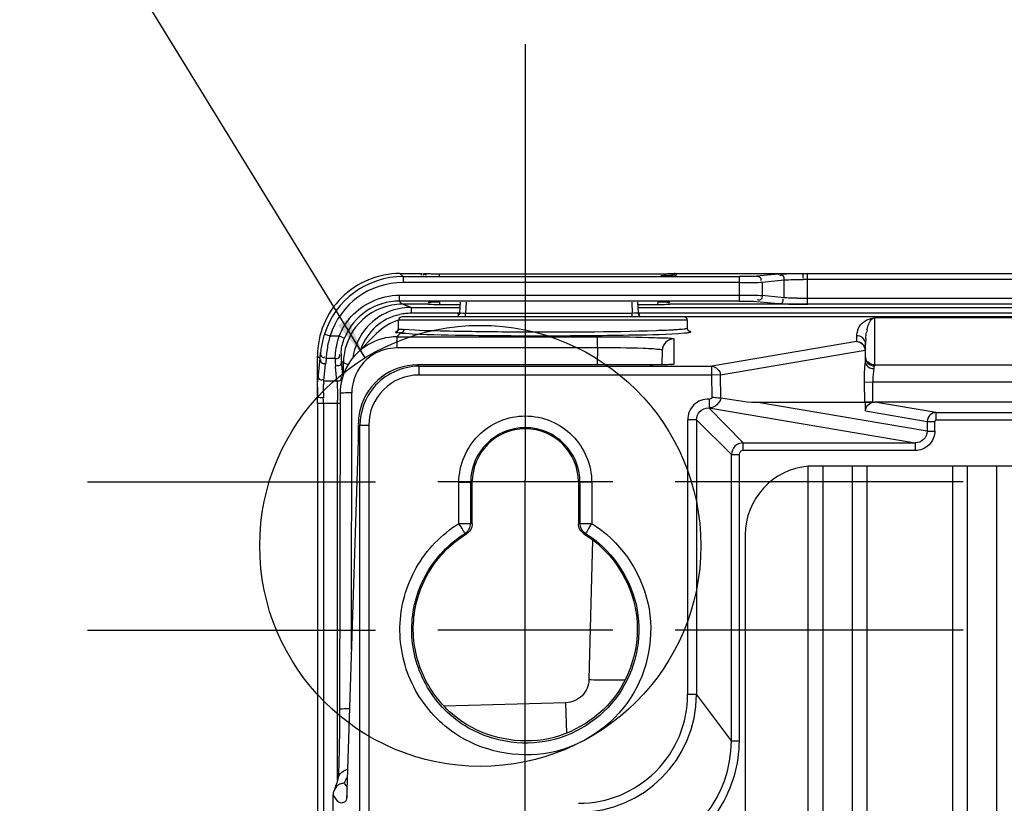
# Model space of a CAD drawing. Header units: inches. Extents: x 0 to 117, y 0 to 83.
# Tile 67 of 74: x 74.88 to 78.17, y 53.83 to 56.45. Entities that reach past the tile are written whole.
import ezdxf

# ---------------------------------------------------------------- set-up
doc = ezdxf.new("R2010")
doc.units = ezdxf.units.IN
doc.header["$LTSCALE"] = 6.431102
doc.header["$MEASUREMENT"] = 0
doc.linetypes.add('CENTER', pattern=[0.6, 0.375, -0.075, 0.075, -0.075])
doc.layers.get('0').update_dxf_attribs({"linetype": 'CONTINUOUS'})
doc.layers.add('DEFAULT_1', color=7, linetype='CENTER')
doc.styles.get("Standard").update_dxf_attribs({"font": 'txt', "width": 0.8})
doc.dimstyles.get("Standard").update_dxf_attribs({"dimtxt": 0.78125, "dimasz": 0.14, "dimexe": 0.18, "dimexo": 0.0625, "dimgap": 0.09, "dimtad": 1, "dimdec": 3, "dimzin": 4, "dimdsep": 46, "dimtxsty": 'STANDARD', "dimblk": '_FILLED', "dimblk1": '_FILLED', "dimblk2": '_FILLED', "dimcen": 0.09, "dimadec": 0, "dimazin": 0, "dimtp": 0.001, "dimtm": 0.001, "dimtfac": 1, "dimtdec": 3, "dimtofl": 0, "dimtmove": 0, "dimatfit": 3, "dimldrblk": '_FILLED', "dimfxl": 1, "dimtolj": 1, "dimtzin": 4, "dimarcsym": 0})

# ---------------------------------------------------------------- blocks, each defined once
blk = doc.blocks.new('_FILLED')
at = {"color": 0, "linetype": 'BYBLOCK'}
blk.add_solid([(0, 0), (-1, 0.143), (-1, -0.143)], dxfattribs=at)

msp = doc.modelspace()

# ---------------------------------------------------------------- linework, layer by layer
at = {"color": 7, "linetype": 'CONTINUOUS'}
for p, q in [((76.1628, 55.5892), (76.1525, 55.5995)), ((76.1525, 55.5995), (76.2266, 55.5995)), ((76.2246, 55.5938), (76.2245, 55.5988)), ((76.2316, 55.5989), (76.2297, 55.5992)), ((76.2739, 55.5975), (76.265, 55.5976)), ((76.2835, 55.5975), (76.2739, 55.5975)), ((76.2835, 55.5975), (76.2835, 55.5922)), ((77.0235, 55.5975), (76.2835, 55.5975)), ((77.0323, 55.5976), (77.0235, 55.5975)), ((77.0403, 55.5977), (77.0323, 55.5976)), ((77.0475, 55.5979), (77.0403, 55.5977)), ((77.0698, 55.5991), (77.0697, 55.5991)), ((77.0698, 55.5992), (77.0698, 55.5991)), ((77.073, 55.5995), (77.4951, 55.5995)), ((77.0751, 55.599), (77.075, 55.5938)), ((77.4169, 55.5976), (77.3427, 55.5903)), ((77.4951, 55.5995), (77.512, 55.5994)), ((77.512, 55.5994), (77.512, 55.4971)), ((77.512, 55.5994), (86.3388, 55.5994)), ((76.1628, 55.5892), (76.1628, 55.5695)), ((76.1628, 55.5892), (77.2857, 55.5892)), ((77.2857, 55.5695), (76.1628, 55.5695)), ((77.2857, 55.5074), (77.2857, 55.5892)), ((77.3617, 55.5707), (77.4359, 55.5779)), ((77.3617, 55.5707), (77.3617, 55.526)), ((77.4359, 55.5187), (77.4359, 55.5779)), ((86.3388, 55.5798), (77.512, 55.5798)), ((76.1501, 55.5271), (76.1501, 55.5074)), ((76.1501, 55.5271), (77.2857, 55.5271)), ((76.1604, 55.4971), (76.1501, 55.5074)), ((77.2857, 55.5074), (76.1501, 55.5074)), ((76.2857, 55.4962), (76.2855, 55.5038)), ((76.3537, 55.5038), (76.3518, 55.468)), ((76.3733, 55.5038), (76.3714, 55.467)), ((76.9263, 55.5038), (76.9282, 55.467)), ((76.9459, 55.5038), (76.9478, 55.468)), ((77.014, 55.4962), (77.0142, 55.5038)), ((77.3427, 55.5063), (77.4169, 55.499)), ((77.4359, 55.5187), (77.3617, 55.526)), ((77.512, 55.5168), (86.3388, 55.5168)), ((76.2515, 55.4971), (76.1604, 55.4971)), ((76.19, 55.4863), (76.1608, 55.4971)), ((76.19, 55.4863), (76.19, 55.4667)), ((76.19, 55.4863), (76.3539, 55.4863)), ((76.3518, 55.4667), (76.19, 55.4667)), ((76.2857, 55.4962), (76.3539, 55.4962)), ((76.3714, 55.4551), (76.3714, 55.467)), ((76.3714, 55.467), (76.9282, 55.467)), ((76.9282, 55.4551), (76.9282, 55.467)), ((76.9457, 55.4962), (77.014, 55.4962)), ((76.9457, 55.4863), (86.9051, 55.4863)), ((86.903, 55.4667), (76.9477, 55.4667)), ((86.8027, 55.4971), (77.0481, 55.4971)), ((76.1478, 55.415), (76.1478, 55.4433)), ((77.1124, 55.4433), (76.1478, 55.4433)), ((86.7384, 55.4541), (76.1597, 55.4551)), ((77.1124, 55.4164), (77.1124, 55.4433)), ((77.7368, 55.451), (77.7368, 55.2911)), ((86.114, 55.451), (77.7368, 55.451)), ((76.0743, 55.3987), (76.0082, 55.3325)), ((76.142, 55.388), (76.155, 55.401)), ((77.1085, 55.4148), (77.1062, 55.4143)), ((75.9003, 55.3973), (75.919, 55.3914)), ((75.919, 55.3914), (75.9492, 55.3914)), ((75.9492, 55.3914), (75.9675, 55.384)), ((76.142, 55.388), (76.142, 55.3511)), ((76.142, 55.388), (76.8125, 55.388)), ((76.8125, 55.3511), (76.8125, 55.388)), ((77.0669, 55.3814), (77.0667, 55.2964)), ((77.6767, 55.372), (77.1937, 55.2899)), ((77.6778, 55.3724), (77.6778, 55.3919)), ((75.8866, 55.3337), (75.8869, 55.3358)), ((76.8125, 55.3511), (76.142, 55.3511)), ((76.8125, 55.3511), (76.811, 55.2943)), ((77.0285, 55.343), (77.0273, 55.2946)), ((77.2229, 55.2609), (77.7059, 55.343)), ((77.7059, 55.343), (77.7059, 55.3036)), ((77.7073, 55.3186), (77.7073, 55.3624)), ((75.877, 55.1904), (75.877, 55.324)), ((75.877, 55.324), (75.8844, 55.3166)), ((75.8844, 55.3166), (75.8789, 55.2601)), ((75.9062, 55.3133), (75.9065, 55.3153)), ((75.9362, 55.3153), (75.9065, 55.3153)), ((75.9617, 55.2601), (75.9571, 55.3068)), ((75.9571, 55.3068), (75.9636, 55.3003)), ((75.9636, 55.2615), (75.9636, 55.3011)), ((75.9636, 55.3011), (75.9793, 55.2953)), ((75.8985, 55.2411), (75.9041, 55.2976)), ((75.942, 55.2411), (75.9374, 55.2878)), ((76.2105, 55.2943), (76.2105, 55.2943)), ((77.0015, 55.2943), (76.2105, 55.2943)), ((76.2158, 55.2899), (76.2158, 55.2604)), ((76.2158, 55.2899), (77.1937, 55.2899)), ((76.9868, 55.2943), (76.9868, 55.2943)), ((77.0157, 55.2944), (77.0015, 55.2943)), ((77.0283, 55.2946), (77.0157, 55.2944)), ((77.0356, 55.2947), (77.0283, 55.2946)), ((77.042, 55.2949), (77.0356, 55.2947)), ((77.0474, 55.295), (77.042, 55.2949)), ((77.0519, 55.2952), (77.0474, 55.295)), ((77.1937, 55.2604), (77.1937, 55.2899)), ((77.7368, 55.295), (86.114, 55.295)), ((75.898, 55.2342), (75.8983, 55.2381)), ((75.8983, 55.2381), (75.8985, 55.2411)), ((75.8985, 55.2411), (75.942, 55.2411)), ((75.9619, 55.2574), (75.9617, 55.2601)), ((77.1937, 55.2604), (76.2158, 55.2604)), ((77.2229, 55.2609), (77.1937, 55.2604)), ((77.195, 55.1869), (77.1937, 55.2604)), ((77.2243, 55.1842), (77.2229, 55.2609)), ((77.7315, 55.2361), (77.7022, 55.2355)), ((77.7022, 55.2355), (77.7035, 55.1703)), ((77.732, 55.1698), (77.732, 55.2361)), ((86.1188, 55.2361), (77.732, 55.2361)), ((75.9526, 55.1987), (75.9508, 54.1069)), ((75.9903, 54.3439), (75.9916, 55.2011)), ((77.1856, 55.1506), (77.1856, 55.1801)), ((77.3409, 55.1699), (77.7035, 55.1703)), ((77.913, 55.0728), (77.3409, 55.1699)), ((77.7071, 55.1407), (77.7073, 55.1699)), ((77.9426, 55.135), (77.7368, 55.1699)), ((86.114, 55.1699), (77.7368, 55.1699)), ((75.8774, 55.165), (75.8774, 53.4888)), ((75.9525, 55.165), (75.8774, 55.165)), ((75.8971, 55.165), (75.8971, 53.5685)), ((75.9439, 53.907), (75.9439, 55.165)), ((77.2987, 55.0339), (77.1835, 55.1507)), ((77.1835, 55.1507), (77.8729, 55.0339)), ((77.7071, 55.1407), (77.9133, 55.1057)), ((77.1132, 54.1942), (77.1132, 55.1112)), ((77.1427, 55.1112), (77.1132, 55.1112)), ((77.1427, 55.1112), (77.1427, 54.1941)), ((77.1427, 55.1112), (77.2593, 54.9946)), ((77.9133, 55.1057), (77.913, 55.0728)), ((77.9133, 55.1057), (77.9386, 55.1055)), ((77.9385, 55.0731), (77.9385, 55.1051)), ((77.9426, 55.1094), (77.9426, 55.135)), ((77.9426, 55.135), (85.9082, 55.135)), ((85.9082, 55.1094), (77.9426, 55.1094)), ((76.019, 53.6904), (76.019, 55.0954)), ((76.019, 55.0931), (76.0485, 55.0931)), ((76.0485, 55.0932), (76.0485, 53.6835)), ((77.913, 55.0728), (77.9383, 55.0726)), ((76.0124, 55.0434), (75.9755, 53.8741)), ((76.0124, 55.0421), (76.0124, 55.0434)), ((77.2987, 55.0084), (77.2987, 55.0339)), ((77.2987, 55.0339), (77.8729, 55.0339)), ((77.8729, 55.0084), (77.2987, 55.0084)), ((77.8729, 55.0339), (77.8729, 55.0084)), ((77.2593, 54.0386), (77.2593, 54.9946)), ((77.2593, 54.9946), (77.2849, 54.9946)), ((77.2849, 54.9946), (77.2849, 54.0386)), ((77.5159, 51.2291), (77.5159, 54.9567)), ((77.516, 54.957), (86.3348, 54.957)), ((77.5652, 51.2288), (77.5652, 54.957)), ((77.6636, 51.2288), (77.6636, 54.957)), ((77.7128, 51.2288), (77.7128, 54.957)), ((77.9982, 51.2288), (77.9982, 54.957)), ((78.0474, 51.2288), (78.0474, 54.957)), ((78.1459, 51.2288), (78.1459, 54.957)), ((76.5711, 54.4039), (76.5711, 54.9088)), ((76.8634, 54.9039), (76.2787, 54.9039)), ((76.3493, 54.9022), (76.3886, 54.9022)), ((76.3493, 54.7651), (76.3493, 54.902)), ((76.3939, 54.9039), (76.3886, 54.9022)), ((76.3886, 54.7651), (76.3886, 54.9022)), ((76.3939, 54.7639), (76.3939, 54.9039)), ((76.7482, 54.9039), (76.7482, 54.7639)), ((76.7535, 54.9022), (76.7482, 54.9039)), ((76.7535, 54.9022), (76.7535, 54.7651)), ((76.7929, 54.9022), (76.7535, 54.9022)), ((76.7929, 54.902), (76.7929, 54.7651)), ((76.3492, 54.7651), (76.3886, 54.7651)), ((76.7535, 54.7651), (76.7929, 54.7651)), ((76.3701, 54.7317), (76.3752, 54.7304)), ((76.772, 54.7317), (76.767, 54.7304)), ((76.7957, 54.7102), (76.7835, 54.2433)), ((77.3054, 54.7268), (77.3054, 51.459)), ((76.8634, 54.4088), (76.2787, 54.4088)), ((77.1132, 54.1941), (77.1427, 54.1941)), ((77.2593, 54.0386), (77.1427, 54.1941)), ((76.7068, 54.1658), (76.3, 54.155)), ((76.7095, 54.0648), (76.7068, 54.1658)), ((75.9508, 54.1069), (75.9504, 54.0642)), ((75.9504, 54.0642), (75.9499, 54.0256)), ((75.9499, 54.0256), (75.9494, 53.9999)), ((77.2593, 54.0386), (77.2849, 54.0386)), ((75.9494, 53.9999), (75.9489, 53.9774)), ((75.9481, 53.9526), (75.9477, 53.9425)), ((75.9485, 53.9643), (75.9481, 53.9526)), ((75.9489, 53.9774), (75.9485, 53.9643)), ((75.9675, 53.8974), (75.971, 53.9058)), ((75.9688, 53.8953), (75.9676, 53.8974)), ((75.9724, 53.8894), (75.9688, 53.8953)), ((75.9757, 53.8847), (75.9724, 53.8894)), ((75.9292, 53.6915), (75.9292, 53.8582)), ((75.9327, 53.8745), (75.9325, 53.8741)), ((75.9359, 53.8824), (75.9342, 53.8781)), ((75.9757, 53.8793), (75.9757, 53.8806))]:
    msp.add_line(p, q, dxfattribs=at)
for points in [[(76.2464, 55.5981), (76.2434, 55.5982), (76.2407, 55.5983), (76.2382, 55.5985), (76.2361, 55.5986), (76.2342, 55.5987), (76.2326, 55.5988), (76.2316, 55.5989)], [(76.265, 55.5976), (76.2569, 55.5978), (76.2531, 55.5979), (76.2496, 55.598), (76.2464, 55.5981)], [(77.0691, 55.5991), (77.0681, 55.599), (77.0668, 55.5988), (77.0653, 55.5987), (77.0635, 55.5986), (77.0615, 55.5985), (77.0592, 55.5983), (77.0566, 55.5982), (77.0538, 55.5981), (77.0508, 55.598), (77.0475, 55.5979)], [(76.3519, 55.4698), (76.3519, 55.4692), (76.3515, 55.4666), (76.3507, 55.4641), (76.3497, 55.4618), (76.3484, 55.4596), (76.3469, 55.4577), (76.3453, 55.4561), (76.344, 55.4551)], [(76.9556, 55.4551), (76.9549, 55.4556), (76.9532, 55.4572), (76.9516, 55.4591), (76.9502, 55.4613), (76.9491, 55.4636), (76.9483, 55.4662), (76.9478, 55.4689), (76.9477, 55.4698)], [(76.1478, 55.415), (76.1477, 55.4137), (76.1469, 55.4105), (76.1455, 55.4082), (76.144, 55.4066), (76.143, 55.4058), (76.1424, 55.4055), (76.1424, 55.4054)], [(77.1185, 55.4063), (77.1188, 55.4063), (77.119, 55.4062), (77.1189, 55.4062), (77.1186, 55.4063), (77.1181, 55.4066), (77.1169, 55.4074), (77.1152, 55.409), (77.1135, 55.4116), (77.1125, 55.4149), (77.1124, 55.4164)], [(77.0576, 55.2954), (77.0578, 55.2954), (77.0589, 55.2956), (77.0593, 55.2956), (77.0591, 55.2956), (77.0586, 55.2956), (77.0578, 55.2955), (77.0567, 55.2954), (77.0553, 55.2954), (77.0537, 55.2953), (77.0519, 55.2952)], [(75.877, 55.1899), (75.877, 55.1895), (75.877, 55.1891), (75.877, 55.1887), (75.877, 55.1885)], [(77.7073, 55.1699), (77.734, 55.1697), (77.7345, 55.1698), (77.735, 55.1698), (77.7354, 55.1698), (77.7359, 55.1699), (77.7363, 55.1699), (77.7368, 55.1699)], [(77.732, 55.1698), (77.7328, 55.1698), (77.7334, 55.1697)], [(77.9426, 55.1094), (77.9418, 55.1093), (77.9412, 55.1091), (77.9406, 55.1088), (77.94, 55.1085), (77.9395, 55.108), (77.9391, 55.1074), (77.9388, 55.1067), (77.9386, 55.106), (77.9385, 55.1051)], [(75.9477, 53.9425), (75.9473, 53.9339), (75.9471, 53.9301), (75.9469, 53.9267), (75.9467, 53.9237), (75.9465, 53.9211), (75.9463, 53.9188), (75.9462, 53.9169), (75.946, 53.9154), (75.9459, 53.9143), (75.9459, 53.914)], [(75.9435, 53.9054), (75.9414, 53.8987), (75.9395, 53.8926), (75.9377, 53.8872), (75.9359, 53.8824)], [(75.9462, 53.9154), (75.9455, 53.9128), (75.9435, 53.9054)], [(75.9755, 53.8741), (75.9752, 53.8664), (75.975, 53.863), (75.9748, 53.86), (75.9747, 53.8572), (75.9745, 53.8548), (75.9744, 53.8527), (75.9743, 53.851), (75.9741, 53.8495), (75.9741, 53.8493)]]:
    msp.add_lwpolyline(points, dxfattribs=at)
msp.add_circle((76.4207, 54.6899), 0.7364, dxfattribs=at)
for centre, radius, start, end in [((76.1523, 55.3241), 0.2753, 89.9712, 179.989), ((76.1627, 55.3137), 0.2755, 89.9956, 162.3316), ((76.1627, 55.3137), 0.2558, 89.9868, 162.3334), ((77.5119, 53.2096), 2.3702, 89.9987, 90.3246), ((76.15, 55.3107), 0.1967, 89.9878, 158.0829), ((77.5112, 57.7037), 2.1869, 269.1484, 270.0201), ((76.1896, 55.2891), 0.1971, 107.9454, 137.9233), ((76.1604, 55.299), 0.1981, 90.0131, 100.3562), ((76.1902, 55.2867), 0.1996, 96.0282, 107.9053), ((76.1901, 55.2861), 0.1805, 96.1129, 102.0236), ((76.1901, 55.2881), 0.1982, 90.0433, 96.038), ((76.19, 55.2878), 0.1789, 90.0121, 96.1189), ((76.3586, 55.7199), 0.2532, 271.3556, 272.906), ((76.1512, 55.31), 0.2178, 141.1354, 158.0588), ((76.1876, 55.2906), 0.1751, 102.0169, 161.5653), ((76.2078, 55.2654), 0.1886, 108.5188, 135.0003), ((76.1596, 55.4433), 0.0118, 90, 180), ((77.1006, 55.4433), 0.0118, 0, 90), ((76.1614, 55.2997), 0.1978, 142.4867, 173.4188), ((76.122, 55.0639), 0.3388, 84.4115, 85.0396), ((76.2171, 56.1149), 0.7166, 265.0248, 266.313), ((76.2481, 56.4796), 1.0698, 265.4086, 265.6193), ((77.7366, 55.392), 0.0588, 159.9338, 170.3715), ((77.8882, 55.3726), 0.1802, 167.4313, 170.4268), ((76.4034, 55.2758), 0.498, 166.5771, 169.2196), ((76.1421, 55.1983), 0.1897, 90.0346, 149.8965), ((77.0679, 55.3419), 0.0394, 89.9811, 178.4997), ((77.6765, 55.3434), 0.0286, 79.199, 89.6381), ((77.6778, 55.3626), 0.0293, 80.2277, 90.0473), ((77.9666, 55.3625), 0.2593, 175.5182, 180.0264), ((76.1207, 55.2952), 0.2373, 170.6748, 174.8394), ((77.6782, 55.3428), 0.0291, 0.0662, 10.6095), ((76.121, 55.2763), 0.218, 170.2262, 174.4091), ((76.2018, 55.3137), 0.2656, 179.655, 185.5972), ((76.2023, 55.333), 0.2466, 180.2168, 186.0961), ((76.158, 55.3003), 0.1944, 173.4597, 179.982), ((76.1429, 55.2004), 0.151, 127.798, 164.9136), ((76.2105, 55.0975), 0.1968, 89.9965, 164.9147), ((76.9878, 58.0028), 2.7086, 269.9801, 270.1892), ((77.0657, 55.2573), 0.039, 90.0674, 101.2263), ((77.7369, 55.3243), 0.0292, 259.8348, 269.9409), ((77.7367, 55.3213), 0.0302, 260.5043, 270.3015), ((76.1513, 55.1982), 0.1597, 164.9588, 178.9729), ((76.2157, 55.0931), 0.1672, 89.9757, 179.98), ((78.493, 55.1745), 2.616, 178.997, 179.4451), ((77.8503, 55.1685), 1.9536, 179.0335, 179.5432), ((76.2539, 55.213), 0.3566, 176.5948, 177.3869), ((79.1269, 55.1677), 3.2499, 179.4324, 179.6335), ((73.5814, 55.165), 2.3625, 0.0005, 0.2772), ((76.2163, 55.0959), 0.2029, 164.9523, 179.5764), ((76.5711, 54.9021), 0.1825, 0.0331, 179.9668), ((76.5711, 54.9039), 0.1772, 0.0062, 179.9938), ((77.2987, 54.9946), 0.0394, 90.0103, 179.9897), ((77.2987, 54.9946), 0.0138, 89.9919, 180.017), ((77.5356, 54.7268), 0.2302, 94.9031, 180), ((76.7492, 54.194), 0.3639, 269.9942, 0.0264), ((76.7491, 54.1941), 0.3935, 270.0075, 0.0054), ((76.8658, 54.0385), 0.3935, 281.9818, 0.0199), ((75.9687, 53.8576), 0.0399, 91.2425, 100.8718), ((75.7409, 53.9951), 0.2468, 338.8017, 339.9513), ((75.7019, 54.0093), 0.2883, 339.9497, 340.9864), ((75.9679, 53.8586), 0.0385, 140.1747, 179.8169)]:
    msp.add_arc(centre, radius, start, end, dxfattribs=at)
for centre, start_param, end_param in [((76.2856, 55.4976), -3.140895, -2.618192), ((77.014, 55.4976), -0.523401, -0.000698)]:
    msp.add_ellipse(centre, major_axis=(0.0394, 0), ratio=0.026168, start_param=start_param, end_param=end_param, dxfattribs=at)
for points, knots in [([(76.2245, 55.599), (76.2245, 55.5992), (76.2256, 55.5993), (76.2261, 55.5994), (76.2266, 55.5995)], [0, 0, 0, 0, 0.255391, 1, 1, 1, 1]), ([(76.2396, 55.5936), (76.2385, 55.5949), (76.2346, 55.5976), (76.2303, 55.5953), (76.2285, 55.5939)], [0, 0, 0, 0, 0.442987, 1, 1, 1, 1]), ([(76.2416, 55.5934), (76.2405, 55.595), (76.2367, 55.5983), (76.2321, 55.5959), (76.2303, 55.5944)], [0, 0, 0, 0, 0.453663, 1, 1, 1, 1]), ([(77.0579, 55.5933), (77.059, 55.5949), (77.0626, 55.5981), (77.0672, 55.5962), (77.0691, 55.5948)], [0, 0, 0, 0, 0.455876, 1, 1, 1, 1]), ([(77.073, 55.5995), (77.0735, 55.5994), (77.074, 55.5993), (77.0751, 55.5992), (77.0751, 55.599)], [0, 0, 0, 0, 0.744607, 1, 1, 1, 1]), ([(77.4169, 55.5976), (77.4206, 55.5979), (77.4466, 55.5991), (77.4727, 55.5994), (77.4951, 55.5995)], [0, 0, 0, 0, 0.140266, 1, 1, 1, 1]), ([(77.4951, 55.5995), (77.4957, 55.5994), (77.4991, 55.5943), (77.4982, 55.5887), (77.4976, 55.5839)], [0, 0, 0, 0, 0.097987, 1, 1, 1, 1]), ([(77.075, 55.5938), (77.075, 55.5925), (77.0674, 55.5943), (77.0595, 55.592), (77.0424, 55.5927), (77.0305, 55.5923), (77.0238, 55.5922)], [0, 0, 0, 0, 0.073559, 0.283809, 0.606111, 1, 1, 1, 1]), ([(77.3427, 55.5903), (77.3401, 55.5901), (77.3211, 55.5893), (77.302, 55.5892), (77.2857, 55.5892)], [0, 0, 0, 0, 0.139367, 1, 1, 1, 1]), ([(77.2857, 55.5695), (77.2941, 55.5695), (77.3194, 55.5697), (77.3448, 55.5694), (77.3617, 55.5707)], [0, 0, 0, 0, 0.332464, 1, 1, 1, 1]), ([(77.3427, 55.5903), (77.3472, 55.5903), (77.3573, 55.5897), (77.359, 55.5779), (77.3566, 55.5748)], [0, 0, 0, 0, 0.53513, 1, 1, 1, 1]), ([(77.4359, 55.5779), (77.4359, 55.5825), (77.4358, 55.5927), (77.4239, 55.5947), (77.421, 55.5923)], [0, 0, 0, 0, 0.550714, 1, 1, 1, 1]), ([(77.4359, 55.5779), (77.4388, 55.5783), (77.4597, 55.5795), (77.4806, 55.5797), (77.4985, 55.5798)], [0, 0, 0, 0, 0.140381, 1, 1, 1, 1]), ([(76.2856, 55.5038), (76.2806, 55.5038), (76.2716, 55.5035), (76.2584, 55.5041), (76.2524, 55.5023), (76.2463, 55.5038), (76.2463, 55.5028)], [0, 0, 0, 0, 0.38212, 0.706987, 0.923285, 1, 1, 1, 1]), ([(77.0533, 55.5028), (77.0533, 55.5038), (77.0472, 55.5023), (77.0412, 55.5041), (77.028, 55.5035), (77.019, 55.5038), (77.014, 55.5038)], [0, 0, 0, 0, 0.076713, 0.293009, 0.617878, 1, 1, 1, 1]), ([(77.2857, 55.5271), (77.2941, 55.5271), (77.3194, 55.5269), (77.3448, 55.5272), (77.3617, 55.526)], [0, 0, 0, 0, 0.332464, 1, 1, 1, 1]), ([(77.2857, 55.5074), (77.292, 55.5074), (77.311, 55.5072), (77.3301, 55.5075), (77.3427, 55.5063)], [0, 0, 0, 0, 0.332446, 1, 1, 1, 1]), ([(77.3617, 55.526), (77.3617, 55.5213), (77.3616, 55.5112), (77.3497, 55.5092), (77.3467, 55.5116)], [0, 0, 0, 0, 0.550714, 1, 1, 1, 1]), ([(77.4169, 55.499), (77.4214, 55.4991), (77.4315, 55.4996), (77.4332, 55.5114), (77.4308, 55.5145)], [0, 0, 0, 0, 0.53513, 1, 1, 1, 1]), ([(77.4169, 55.499), (77.4214, 55.4986), (77.4539, 55.4973), (77.4864, 55.4971), (77.5143, 55.4971)], [0, 0, 0, 0, 0.13947, 1, 1, 1, 1]), ([(77.4787, 55.517), (77.4738, 55.5171), (77.4596, 55.5175), (77.4453, 55.5176), (77.4359, 55.5187)], [0, 0, 0, 0, 0.342518, 1, 1, 1, 1]), ([(76.2515, 55.4971), (76.2536, 55.4969), (76.265, 55.4963), (76.2764, 55.4962), (76.2857, 55.4962)], [0, 0, 0, 0, 0.183734, 1, 1, 1, 1]), ([(76.3646, 55.4667), (76.3616, 55.4667), (76.3592, 55.466), (76.3534, 55.4673), (76.3561, 55.4677), (76.3569, 55.4679)], [0, 0, 0, 0, 0.697392, 0.797794, 1, 1, 1, 1]), ([(76.9478, 55.468), (76.9479, 55.4667), (76.9396, 55.467), (76.9361, 55.4668), (76.9323, 55.4673)], [0, 0, 0, 0, 0.254501, 1, 1, 1, 1]), ([(76.9528, 55.4543), (76.9517, 55.4554), (76.9498, 55.4591), (76.9516, 55.4628), (76.9528, 55.4645)], [0, 0, 0, 0, 0.438086, 1, 1, 1, 1]), ([(77.014, 55.4962), (77.0174, 55.4962), (77.0287, 55.4963), (77.0401, 55.4965), (77.0481, 55.4971)], [0, 0, 0, 0, 0.298546, 1, 1, 1, 1]), ([(76.3468, 55.4543), (76.3479, 55.4554), (76.3497, 55.459), (76.3479, 55.4627), (76.3467, 55.4643)], [0, 0, 0, 0, 0.437716, 1, 1, 1, 1]), ([(77.6814, 55.4122), (77.6826, 55.4155), (77.6922, 55.4366), (77.7173, 55.4506), (77.7368, 55.451)], [0, 0, 0, 0, 0.154947, 1, 1, 1, 1]), ([(77.7123, 55.4118), (77.7131, 55.4151), (77.7168, 55.4294), (77.7246, 55.4503), (77.7368, 55.451)], [0, 0, 0, 0, 0.216375, 1, 1, 1, 1]), ([(76.1373, 55.4034), (76.1373, 55.4022), (76.1447, 55.4026), (76.1478, 55.4017), (76.1513, 55.4014)], [0, 0, 0, 0, 0.25522, 1, 1, 1, 1]), ([(76.1427, 55.4057), (76.1418, 55.4055), (76.1403, 55.405), (76.1388, 55.4045), (76.1383, 55.4042)], [0, 0, 0, 0, 0.596325, 1, 1, 1, 1]), ([(76.1478, 55.415), (76.1478, 55.4137), (76.1556, 55.4148), (76.1588, 55.4135), (76.1624, 55.4132)], [0, 0, 0, 0, 0.255402, 1, 1, 1, 1]), ([(77.0087, 55.4084), (76.8514, 55.403), (76.6162, 55.4021), (76.3355, 55.4062), (76.2119, 55.4086), (76.1664, 55.4129)], [0, 0, 0, 0, 0.560364, 0.837069, 1, 1, 1, 1]), ([(76.1711, 55.3998), (76.2344, 55.3957), (76.3944, 55.393), (76.6485, 55.3906), (76.8957, 55.3939), (77.0466, 55.3959), (77.1031, 55.4009)], [0, 0, 0, 0, 0.204114, 0.51491, 0.817445, 1, 1, 1, 1]), ([(77.0777, 55.4116), (77.073, 55.4113), (77.05, 55.4099), (77.027, 55.409), (77.0087, 55.4084)], [0, 0, 0, 0, 0.203113, 1, 1, 1, 1]), ([(77.1062, 55.4143), (77.1045, 55.4141), (77.095, 55.4128), (77.0855, 55.4121), (77.0777, 55.4116)], [0, 0, 0, 0, 0.175849, 1, 1, 1, 1]), ([(77.1031, 55.4009), (77.1052, 55.401), (77.1114, 55.4017), (77.1175, 55.4023), (77.1215, 55.4033)], [0, 0, 0, 0, 0.339721, 1, 1, 1, 1]), ([(77.1124, 55.4164), (77.1124, 55.416), (77.1107, 55.4152), (77.1095, 55.415), (77.1085, 55.4148)], [0, 0, 0, 0, 0.296217, 1, 1, 1, 1]), ([(77.1138, 55.4116), (77.1134, 55.4124), (77.1127, 55.4139), (77.1124, 55.4156), (77.1124, 55.4164)], [0, 0, 0, 0, 0.513931, 1, 1, 1, 1]), ([(77.1242, 55.4046), (77.124, 55.4051), (77.1218, 55.4058), (77.1202, 55.4062), (77.1189, 55.4064)], [0, 0, 0, 0, 0.307266, 1, 1, 1, 1]), ([(77.1215, 55.4033), (77.1221, 55.4035), (77.123, 55.4038), (77.1241, 55.4043), (77.1242, 55.4046)], [0, 0, 0, 0, 0.663641, 1, 1, 1, 1]), ([(77.6778, 55.3919), (77.6778, 55.3936), (77.6779, 55.3969), (77.6783, 55.4002), (77.6786, 55.4018)], [0, 0, 0, 0, 0.498223, 1, 1, 1, 1]), ([(75.9003, 55.3973), (75.8982, 55.3909), (75.8924, 55.3707), (75.8893, 55.3498), (75.8869, 55.3358)], [0, 0, 0, 0, 0.32183, 1, 1, 1, 1]), ([(75.9065, 55.3153), (75.9068, 55.3178), (75.9089, 55.3358), (75.9113, 55.3537), (75.9142, 55.3689)], [0, 0, 0, 0, 0.141939, 1, 1, 1, 1]), ([(75.9362, 55.3153), (75.936, 55.3189), (75.9383, 55.3446), (75.9429, 55.3701), (75.9492, 55.3914)], [0, 0, 0, 0, 0.139359, 1, 1, 1, 1]), ([(75.9557, 55.3321), (75.9557, 55.3344), (75.9571, 55.3522), (75.9617, 55.3697), (75.9675, 55.384)], [0, 0, 0, 0, 0.132332, 1, 1, 1, 1]), ([(76.8125, 55.388), (76.8692, 55.388), (76.9451, 55.3886), (77.0291, 55.3841), (77.0573, 55.3843), (77.0659, 55.3821)], [0, 0, 0, 0, 0.671258, 0.89494, 1, 1, 1, 1]), ([(75.8869, 55.3358), (75.8866, 55.3311), (75.8875, 55.324), (75.8951, 55.317), (75.9001, 55.3193), (75.9021, 55.3208)], [0, 0, 0, 0, 0.509997, 0.729215, 1, 1, 1, 1]), ([(76.9994, 55.3474), (76.988, 55.3482), (76.9257, 55.351), (76.8634, 55.3513), (76.8125, 55.3511)], [0, 0, 0, 0, 0.183528, 1, 1, 1, 1]), ([(77.0285, 55.3427), (77.0286, 55.3453), (77.0134, 55.345), (77.0067, 55.3469), (76.9994, 55.3474)], [0, 0, 0, 0, 0.262891, 1, 1, 1, 1]), ([(75.9041, 55.2976), (75.8994, 55.2976), (75.8893, 55.2977), (75.8873, 55.3096), (75.8897, 55.3125)], [0, 0, 0, 0, 0.550713, 1, 1, 1, 1]), ([(75.9362, 55.3153), (75.9405, 55.3153), (75.9498, 55.3152), (75.9525, 55.326), (75.9506, 55.329)], [0, 0, 0, 0, 0.543918, 1, 1, 1, 1]), ([(75.9571, 55.3068), (75.9571, 55.3023), (75.9565, 55.2922), (75.9447, 55.2905), (75.9416, 55.2929)], [0, 0, 0, 0, 0.53513, 1, 1, 1, 1]), ([(77.7073, 55.3186), (77.7073, 55.3151), (77.7068, 55.3098), (77.7059, 55.3046), (77.7056, 55.3028)], [0, 0, 0, 0, 0.660202, 1, 1, 1, 1]), ([(77.0582, 55.2955), (77.0547, 55.2953), (77.0342, 55.2945), (77.0137, 55.2943), (76.9967, 55.2943)], [0, 0, 0, 0, 0.172142, 1, 1, 1, 1]), ([(77.0667, 55.2964), (77.066, 55.296), (77.063, 55.296), (77.0603, 55.2956), (77.0582, 55.2955)], [0, 0, 0, 0, 0.281316, 1, 1, 1, 1]), ([(77.7351, 55.2814), (77.7343, 55.2784), (77.7316, 55.2634), (77.7311, 55.2481), (77.7315, 55.2361)], [0, 0, 0, 0, 0.206418, 1, 1, 1, 1]), ([(77.7351, 55.2814), (77.7355, 55.2833), (77.7361, 55.2853), (77.737, 55.2895), (77.736, 55.2897)], [0, 0, 0, 0, 0.666704, 1, 1, 1, 1]), ([(75.8774, 55.2203), (75.8775, 55.2248), (75.8778, 55.2381), (75.878, 55.2514), (75.8789, 55.2601)], [0, 0, 0, 0, 0.340619, 1, 1, 1, 1]), ([(75.8789, 55.2601), (75.8789, 55.2556), (75.8795, 55.2455), (75.8913, 55.2438), (75.8944, 55.2462)], [0, 0, 0, 0, 0.53513, 1, 1, 1, 1]), ([(75.942, 55.2411), (75.9466, 55.2411), (75.9568, 55.2412), (75.9588, 55.2531), (75.9564, 55.2561)], [0, 0, 0, 0, 0.550714, 1, 1, 1, 1]), ([(75.942, 55.2411), (75.9424, 55.2381), (75.9436, 55.2165), (75.9438, 55.195), (75.9439, 55.1764)], [0, 0, 0, 0, 0.140032, 1, 1, 1, 1]), ([(75.9917, 55.2011), (75.9824, 55.2011), (75.9689, 55.2017), (75.9586, 55.1994), (75.9526, 55.1998), (75.9526, 55.1987)], [0, 0, 0, 0, 0.705743, 0.91345, 1, 1, 1, 1]), ([(75.8967, 55.184), (75.8944, 55.184), (75.889, 55.1845), (75.884, 55.1836), (75.8789, 55.1865), (75.8813, 55.1873), (75.8821, 55.1876)], [0, 0, 0, 0, 0.343708, 0.787139, 0.869046, 1, 1, 1, 1]), ([(77.1838, 55.1801), (77.166, 55.181), (77.1284, 55.166), (77.1132, 55.1291), (77.1132, 55.1112)], [0, 0, 0, 0, 0.500149, 1, 1, 1, 1]), ([(77.195, 55.1869), (77.1984, 55.1864), (77.2082, 55.1853), (77.2179, 55.1846), (77.2243, 55.1842)], [0, 0, 0, 0, 0.349699, 1, 1, 1, 1]), ([(77.7326, 55.1699), (77.7292, 55.1699), (77.7195, 55.1701), (77.7097, 55.1695), (77.7035, 55.1705)], [0, 0, 0, 0, 0.34837, 1, 1, 1, 1]), ([(77.7035, 55.1703), (77.7041, 55.1702), (77.7054, 55.1702), (77.7067, 55.1699), (77.7073, 55.1697)], [0, 0, 0, 0, 0.495369, 1, 1, 1, 1]), ([(77.1427, 55.1112), (77.1427, 55.1213), (77.1511, 55.1419), (77.172, 55.151), (77.182, 55.1506)], [0, 0, 0, 0, 0.499574, 1, 1, 1, 1]), ([(76.3493, 54.902), (76.3495, 54.9586), (76.3972, 55.0764), (76.5711, 55.1475), (76.7449, 55.0765), (76.7927, 54.9586), (76.7929, 54.902)], [0, 0, 0, 0, 0.249983, 0.499993, 0.75001, 1, 1, 1, 1]), ([(77.9426, 55.135), (77.9351, 55.1349), (77.9196, 55.1286), (77.9134, 55.1132), (77.9133, 55.1057)], [0, 0, 0, 0, 0.498485, 1, 1, 1, 1]), ([(76.0134, 55.0954), (76.0134, 55.0905), (76.0132, 55.0728), (76.0128, 55.055), (76.0124, 55.0421)], [0, 0, 0, 0, 0.275537, 1, 1, 1, 1]), ([(77.9385, 55.0731), (77.9384, 55.0565), (77.9241, 55.022), (77.8895, 55.0082), (77.8729, 55.0084)], [0, 0, 0, 0, 0.499822, 1, 1, 1, 1]), ([(77.913, 55.0728), (77.913, 55.0627), (77.904, 55.0418), (77.8829, 55.0339), (77.8729, 55.0339)], [0, 0, 0, 0, 0.500252, 1, 1, 1, 1]), ([(76.3343, 54.0645), (76.2777, 54.1031), (76.183, 54.2111), (76.1352, 54.4192), (76.1916, 54.6254), (76.2912, 54.7287), (76.3493, 54.7651)], [0, 0, 0, 0, 0.249946, 0.499973, 0.749932, 1, 1, 1, 1]), ([(76.7929, 54.7651), (76.8848, 54.708), (77.0266, 54.509), (76.9601, 54.1552), (76.6622, 53.9527), (76.4237, 54.0036), (76.3343, 54.0645)], [0, 0, 0, 0, 0.250102, 0.500152, 0.750063, 1, 1, 1, 1]), ([(76.3701, 54.7317), (76.3671, 54.7342), (76.3619, 54.747), (76.3541, 54.7573), (76.3492, 54.7651)], [0, 0, 0, 0, 0.299338, 1, 1, 1, 1]), ([(76.7929, 54.7651), (76.7881, 54.7573), (76.78, 54.7473), (76.7752, 54.734), (76.772, 54.7317)], [0, 0, 0, 0, 0.700601, 1, 1, 1, 1]), ([(76.3681, 54.0895), (76.3147, 54.1232), (76.2239, 54.2199), (76.1756, 54.4112), (76.2249, 54.6023), (76.3166, 54.6982), (76.3701, 54.7317)], [0, 0, 0, 0, 0.249964, 0.499901, 0.749901, 1, 1, 1, 1]), ([(76.3443, 54.1144), (76.2967, 54.1507), (76.2181, 54.2482), (76.1827, 54.4313), (76.2362, 54.6099), (76.3242, 54.699), (76.3752, 54.7304)], [0, 0, 0, 0, 0.249992, 0.499979, 0.749944, 1, 1, 1, 1]), ([(76.767, 54.7304), (76.8506, 54.6788), (76.9803, 54.4978), (76.9146, 54.176), (76.6381, 53.9991), (76.4224, 54.0548), (76.3443, 54.1144)], [0, 0, 0, 0, 0.250014, 0.500011, 0.75001, 1, 1, 1, 1]), ([(76.772, 54.7317), (76.8541, 54.6802), (76.9818, 54.5035), (76.9265, 54.1865), (76.6648, 53.9991), (76.4501, 54.0377), (76.3681, 54.0895)], [0, 0, 0, 0, 0.249984, 0.499941, 0.749938, 1, 1, 1, 1]), ([(76.7835, 54.2433), (76.7829, 54.2237), (76.7665, 54.1835), (76.7263, 54.1663), (76.7068, 54.1658)], [0, 0, 0, 0, 0.49999, 1, 1, 1, 1]), ([(76.7835, 54.2433), (76.7941, 54.243), (76.8342, 54.2421), (76.8744, 54.2419), (76.904, 54.2424)], [0, 0, 0, 0, 0.263884, 1, 1, 1, 1]), ([(75.9509, 54.1445), (75.9509, 54.1454), (75.9559, 54.1452), (75.9648, 54.1471), (75.9762, 54.1467), (75.9841, 54.1468)], [0, 0, 0, 0, 0.086043, 0.295991, 1, 1, 1, 1]), ([(77.2849, 54.0386), (77.2844, 53.9608), (77.24, 53.8016), (77.1152, 53.6933), (77.045, 53.6596)], [0, 0, 0, 0, 0.500005, 1, 1, 1, 1]), ([(75.9757, 53.8793), (75.9755, 53.8744), (75.9748, 53.8612), (75.9753, 53.8477), (75.9731, 53.8398)], [0, 0, 0, 0, 0.376619, 1, 1, 1, 1]), ([(75.9388, 53.8435), (75.9427, 53.8388), (75.9513, 53.8301), (75.9637, 53.8325), (75.9679, 53.8351)], [0, 0, 0, 0, 0.55172, 1, 1, 1, 1]), ([(75.9679, 53.8351), (75.9687, 53.8357), (75.9704, 53.8369), (75.972, 53.8382), (75.9727, 53.8389)], [0, 0, 0, 0, 0.481362, 1, 1, 1, 1])]:
    msp.add_open_spline(points, degree=3, knots=knots, dxfattribs=at)
for points in [[(77.0752, 55.599), (77.0698, 55.599), (77.0634, 55.5977), (77.0599, 55.5935)], [(75.9816, 55.4466), (76.0207, 55.495), (76.0879, 55.5271), (76.1501, 55.5271)], [(76.1248, 55.4939), (76.0785, 55.4854), (76.0331, 55.4575), (76.0044, 55.4202)], [(76.3445, 55.4543), (76.348, 55.4563), (76.3492, 55.4629), (76.3469, 55.4663)], [(76.9551, 55.4542), (76.9516, 55.4563), (76.9505, 55.4629), (76.9528, 55.4662)], [(76.0433, 55.4213), (76.0178, 55.393), (76.0002, 55.3554), (75.9949, 55.3177)], [(76.1373, 55.4034), (76.1425, 55.404), (76.1478, 55.4098), (76.1478, 55.415)], [(76.155, 55.401), (76.1605, 55.4011), (76.1663, 55.4074), (76.1664, 55.4129)], [(77.1242, 55.4046), (77.12, 55.4046), (77.1158, 55.408), (77.1138, 55.4116)], [(77.7081, 55.3828), (77.7086, 55.3894), (77.7094, 55.396), (77.7105, 55.4025)], [(77.6778, 55.3724), (77.6904, 55.3724), (77.7045, 55.3606), (77.7068, 55.3482)], [(77.6991, 55.3613), (77.6949, 55.3665), (77.6885, 55.3703), (77.6819, 55.3715)], [(77.7, 55.3819), (77.6957, 55.3868), (77.6893, 55.3904), (77.6828, 55.3915)], [(77.7073, 55.3624), (77.7073, 55.3693), (77.7046, 55.3767), (77.7, 55.3819)], [(76.1028, 55.3457), (76.0839, 55.3407), (76.0657, 55.3317), (76.0503, 55.3197)], [(76.142, 55.3511), (76.1288, 55.3509), (76.1155, 55.3491), (76.1028, 55.3457)], [(77.7059, 55.343), (77.7058, 55.3495), (77.7033, 55.3563), (77.6991, 55.3613)], [(77.7059, 55.3036), (77.7048, 55.2972), (77.7041, 55.2908), (77.7036, 55.2844)], [(77.7059, 55.3036), (77.707, 55.2956), (77.7141, 55.2885), (77.7213, 55.285)], [(77.7073, 55.3186), (77.7073, 55.3138), (77.7088, 55.3089), (77.7113, 55.3048)], [(77.7113, 55.3048), (77.7155, 55.2979), (77.7237, 55.2929), (77.7317, 55.2915)], [(77.7142, 55.3056), (77.7185, 55.3004), (77.7251, 55.2967), (77.7317, 55.2955)], [(75.9781, 55.2934), (75.9617, 55.2651), (75.9526, 55.2314), (75.9526, 55.1987)], [(76.2158, 55.2899), (76.1598, 55.2899), (76.0994, 55.2614), (76.0639, 55.2182)], [(77.1937, 55.2899), (77.2074, 55.2898), (77.2226, 55.2746), (77.2229, 55.2609)], [(77.7036, 55.2844), (77.7022, 55.2682), (77.7019, 55.2518), (77.7022, 55.2355)], [(77.7213, 55.285), (77.7256, 55.283), (77.7304, 55.2818), (77.7351, 55.2814)], [(75.8969, 55.2014), (75.8971, 55.2107), (75.8973, 55.22), (75.8977, 55.2293)], [(76.0639, 55.2182), (76.0358, 55.1841), (76.019, 55.1376), (76.019, 55.0934)], [(75.8775, 55.165), (75.8775, 55.1726), (75.8777, 55.1802), (75.8769, 55.1878)], [(75.8971, 55.165), (75.8971, 55.1712), (75.8971, 55.1773), (75.8966, 55.1835)], [(77.1838, 55.1801), (77.1882, 55.1801), (77.1937, 55.1827), (77.195, 55.1869)], [(77.2243, 55.1842), (77.2217, 55.1673), (77.2027, 55.1506), (77.1856, 55.1506)], [(77.2243, 55.1842), (77.263, 55.1787), (77.3017, 55.1699), (77.3409, 55.1699)], [(77.7071, 55.1407), (77.7072, 55.1536), (77.7198, 55.168), (77.7326, 55.1698)], [(76.3701, 54.7317), (76.3809, 54.7385), (76.3886, 54.7524), (76.3886, 54.7651)], [(76.3939, 54.7639), (76.3939, 54.7511), (76.3861, 54.7371), (76.3752, 54.7304)], [(76.767, 54.7304), (76.7561, 54.7371), (76.7482, 54.7511), (76.7482, 54.7639)], [(76.772, 54.7317), (76.7612, 54.7385), (76.7535, 54.7524), (76.7535, 54.7651)], [(75.9463, 53.9157), (75.9501, 53.929), (75.9635, 53.9411), (75.9771, 53.9436)], [(75.9485, 53.892), (75.9446, 53.8897), (75.9411, 53.8867), (75.9382, 53.8833)], [(75.9612, 53.8967), (75.9567, 53.8959), (75.9524, 53.8943), (75.9485, 53.892)], [(75.9292, 53.8582), (75.932, 53.853), (75.9351, 53.848), (75.9388, 53.8435)]]:
    msp.add_open_spline(points, degree=3, dxfattribs=at)
at = {"layer": 'DEFAULT_1', "color": 7, "linetype": 'CENTER'}
for p, q in [((76.5711, 56.3655), (76.5711, 54.9088)), ((75.1094, 54.9039), (76.071, 54.9039)), ((78.0327, 54.9039), (77.0711, 54.9039)), ((75.1094, 54.4088), (76.071, 54.4088)), ((76.5711, 52.9471), (76.5711, 54.4039)), ((78.0327, 54.4088), (77.0711, 54.4088))]:
    msp.add_line(p, q, dxfattribs=at)

# ---------------------------------------------------------------- leaders
at = {"color": 7, "linetype": 'CONTINUOUS'}
msp.add_leader([(76.0358, 55.3177), (74.0621, 58.5375), (72.8121, 58.5375)], dimstyle='STANDARD', override={"dimtad": 0}, dxfattribs=at)

doc.saveas('drawing.dxf')
